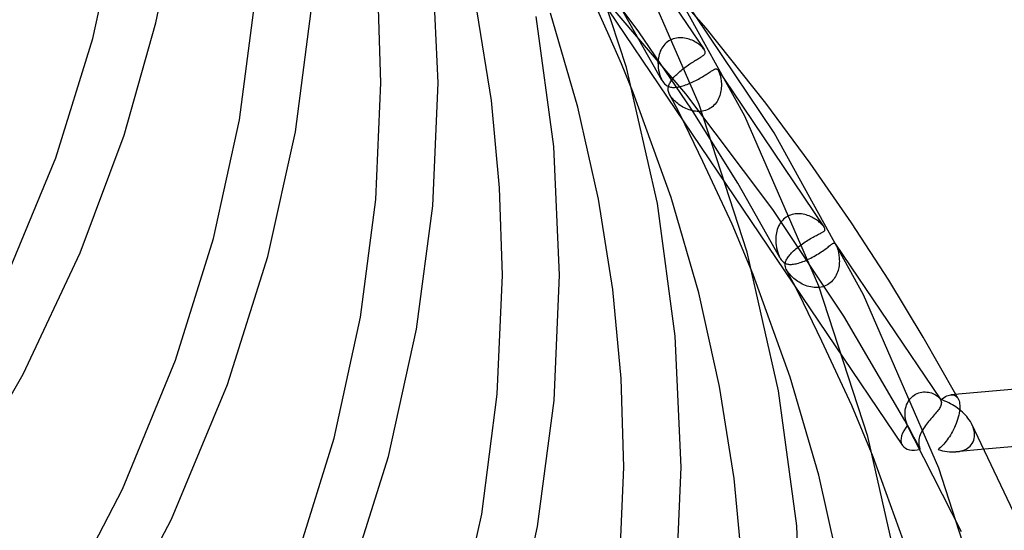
# Model space of a CAD drawing. Header units: millimetres. Extents: x -470 to 470, y -236 to 403.
# Tile 82 of 107: x 359 to 428, y 51 to 87. Entities that reach past the tile are written whole.
import ezdxf

# ---------------------------------------------------------------- set-up
doc = ezdxf.new("R2010")
doc.units = ezdxf.units.MM
doc.layers.add('HIDDEN', color=7, linetype='Continuous')
doc.layers.add('THICK', color=7, linetype='Continuous')

msp = doc.modelspace()

# ---------------------------------------------------------------- linework, layer by layer
at = {"layer": 'HIDDEN'}
for p, q in [((309.564, 221.09), (420.48, 56.95)), ((406.747, 86.118), (397.746, 96.337)), ((405.328, 81.521), (396.997, 91.291)), ((402.047, 85.856), (397.864, 91.467)), ((399.978, 85.585), (399.062, 87.606)), ((403.656, 82.487), (400.736, 87.62)), ((400.831, 83.611), (399.978, 85.585)), ((405.731, 80.456), (402.047, 85.856)), ((404.565, 85.399), (404.454, 85.368)), ((404.677, 85.422), (404.565, 85.399)), ((404.789, 85.437), (404.677, 85.422)), ((404.902, 85.444), (404.789, 85.437)), ((405.015, 85.443), (404.902, 85.444)), ((405.127, 85.435), (405.015, 85.443)), ((405.239, 85.42), (405.127, 85.435)), ((405.349, 85.399), (405.239, 85.42)), ((405.457, 85.373), (405.349, 85.399)), ((403.653, 84.717), (403.595, 84.612)), ((403.718, 84.817), (403.653, 84.717)), ((403.79, 84.911), (403.718, 84.817)), ((403.868, 84.999), (403.79, 84.911)), ((403.954, 85.081), (403.868, 84.999)), ((404.045, 85.155), (403.954, 85.081)), ((404.141, 85.221), (404.045, 85.155)), ((404.242, 85.279), (404.141, 85.221)), ((404.346, 85.327), (404.242, 85.279)), ((404.454, 85.368), (404.346, 85.327)), ((405.562, 85.34), (405.457, 85.373)), ((405.666, 85.303), (405.562, 85.34)), ((405.767, 85.262), (405.666, 85.303)), ((405.864, 85.216), (405.767, 85.262)), ((405.958, 85.167), (405.864, 85.216)), ((406.047, 85.115), (405.958, 85.167)), ((406.131, 85.062), (406.047, 85.115)), ((406.209, 85.008), (406.131, 85.062)), ((406.283, 84.952), (406.209, 85.008)), ((406.35, 84.897), (406.283, 84.952)), ((406.414, 84.841), (406.35, 84.897)), ((406.472, 84.785), (406.414, 84.841)), ((406.525, 84.729), (406.472, 84.785)), ((406.571, 84.674), (406.525, 84.729)), ((403.412, 84.038), (403.396, 83.918)), ((403.435, 84.158), (403.412, 84.038)), ((403.465, 84.275), (403.435, 84.158)), ((403.501, 84.39), (403.465, 84.275)), ((403.545, 84.503), (403.501, 84.39)), ((403.595, 84.612), (403.545, 84.503)), ((406.609, 84.621), (406.571, 84.674)), ((401.649, 81.608), (400.831, 83.611)), ((403.386, 83.798), (403.382, 83.679)), ((403.382, 83.679), (403.383, 83.561)), ((403.383, 83.561), (403.389, 83.446)), ((403.396, 83.918), (403.386, 83.798)), ((403.389, 83.446), (403.401, 83.332)), ((403.401, 83.332), (403.424, 83.18)), ((405.169, 83.295), (405.255, 83.36)), ((403.424, 83.18), (403.454, 83.033)), ((403.454, 83.033), (403.493, 82.889)), ((403.493, 82.889), (403.54, 82.748)), ((403.54, 82.748), (403.594, 82.613)), ((404.442, 82.616), (404.499, 82.682)), ((404.499, 82.682), (404.56, 82.749)), ((404.56, 82.749), (404.624, 82.817)), ((404.624, 82.817), (404.693, 82.885)), ((404.693, 82.885), (404.765, 82.953)), ((404.765, 82.953), (404.84, 83.022)), ((404.84, 83.022), (404.918, 83.091)), ((404.918, 83.091), (405, 83.16)), ((405, 83.16), (405.084, 83.228)), ((405.084, 83.228), (405.169, 83.295)), ((406.317, 82.61), (406.41, 82.664)), ((406.41, 82.664), (406.499, 82.716)), ((406.499, 82.716), (406.586, 82.769)), ((406.586, 82.769), (406.668, 82.82)), ((406.668, 82.82), (406.747, 82.87)), ((406.747, 82.87), (406.821, 82.918)), ((406.821, 82.918), (406.891, 82.964)), ((406.891, 82.964), (406.958, 83.007)), ((406.958, 83.007), (407.02, 83.049)), ((407.02, 83.049), (407.079, 83.088)), ((407.079, 83.088), (407.134, 83.123)), ((407.134, 83.123), (407.184, 83.156)), ((407.184, 83.156), (407.231, 83.184)), ((407.231, 83.184), (407.274, 83.209)), ((407.274, 83.209), (407.314, 83.23)), ((407.314, 83.23), (407.351, 83.246)), ((407.351, 83.246), (407.385, 83.258)), ((407.385, 83.258), (407.417, 83.265)), ((407.417, 83.265), (407.447, 83.266)), ((407.447, 83.266), (407.476, 83.263)), ((407.476, 83.263), (407.505, 83.252)), ((407.505, 83.252), (407.533, 83.234)), ((407.533, 83.234), (407.561, 83.208)), ((407.561, 83.208), (407.588, 83.173)), ((407.588, 83.173), (407.593, 83.165)), ((407.59, 83.17), (408.608, 81.663)), ((407.593, 83.165), (407.598, 83.157)), ((407.598, 83.157), (407.604, 83.149)), ((407.604, 83.149), (407.609, 83.14)), ((407.609, 83.14), (407.614, 83.131)), ((407.614, 83.131), (407.619, 83.121)), ((407.619, 83.121), (407.644, 83.07)), ((407.644, 83.07), (407.669, 83.011)), ((407.669, 83.011), (407.692, 82.946)), ((407.692, 82.946), (407.715, 82.874)), ((407.715, 82.874), (407.736, 82.797)), ((407.736, 82.797), (407.755, 82.716)), ((407.755, 82.716), (407.772, 82.631)), ((403.594, 82.613), (403.655, 82.488)), ((403.655, 82.488), (403.712, 82.391)), ((403.712, 82.391), (403.774, 82.304)), ((403.774, 82.304), (403.839, 82.228)), ((403.839, 82.228), (403.903, 82.166)), ((403.903, 82.166), (403.964, 82.118)), ((403.964, 82.118), (404.022, 82.081)), ((404.022, 82.081), (404.076, 82.053)), ((404.076, 82.053), (404.132, 82.029)), ((404.093, 81.883), (404.098, 81.946)), ((404.098, 81.946), (404.109, 82.011)), ((404.109, 82.011), (404.123, 82.066)), ((404.123, 82.066), (404.141, 82.123)), ((404.132, 82.029), (404.191, 82.01)), ((404.141, 82.123), (404.163, 82.18)), ((404.163, 82.18), (404.19, 82.239)), ((404.19, 82.239), (404.222, 82.3)), ((404.191, 82.01), (404.253, 81.994)), ((404.222, 82.3), (404.257, 82.361)), ((404.253, 81.994), (404.317, 81.983)), ((404.257, 82.361), (404.297, 82.423)), ((404.297, 82.423), (404.341, 82.487)), ((404.317, 81.983), (404.385, 81.976)), ((404.341, 82.487), (404.39, 82.551)), ((404.385, 81.976), (404.456, 81.973)), ((404.39, 82.551), (404.442, 82.616)), ((404.456, 81.973), (404.53, 81.974)), ((404.53, 81.974), (404.607, 81.978)), ((404.607, 81.978), (404.686, 81.987)), ((404.686, 81.987), (404.768, 81.999)), ((404.768, 81.999), (404.853, 82.014)), ((404.853, 82.014), (404.94, 82.033)), ((404.94, 82.033), (405.03, 82.056)), ((405.03, 82.056), (405.122, 82.082)), ((405.122, 82.082), (405.216, 82.112)), ((405.216, 82.112), (405.313, 82.144)), ((405.313, 82.144), (405.411, 82.18)), ((405.411, 82.18), (405.511, 82.219)), ((405.511, 82.219), (405.613, 82.261)), ((405.613, 82.261), (405.716, 82.306)), ((405.716, 82.306), (405.819, 82.353)), ((405.819, 82.353), (405.921, 82.402)), ((405.921, 82.402), (406.022, 82.452)), ((406.022, 82.452), (406.122, 82.504)), ((406.122, 82.504), (406.221, 82.557)), ((406.221, 82.557), (406.317, 82.61)), ((407.772, 82.631), (407.786, 82.543)), ((407.786, 82.543), (407.799, 82.452)), ((407.799, 82.452), (407.808, 82.356)), ((407.808, 82.356), (407.814, 82.256)), ((407.815, 82.048), (407.809, 81.94)), ((407.814, 82.256), (407.817, 82.154)), ((407.817, 82.154), (407.815, 82.048)), ((404.093, 81.82), (404.093, 81.883)), ((404.1, 81.757), (404.093, 81.82)), ((404.113, 81.692), (404.1, 81.757)), ((404.132, 81.625), (404.113, 81.692)), ((404.159, 81.555), (404.132, 81.625)), ((404.194, 81.484), (404.159, 81.555)), ((404.227, 81.424), (404.194, 81.484)), ((404.422, 81.052), (404.194, 81.484)), ((404.266, 81.363), (404.227, 81.424)), ((404.31, 81.301), (404.266, 81.363)), ((404.36, 81.238), (404.31, 81.301)), ((411.41, 73.441), (405.328, 81.521)), ((407.663, 81.294), (407.618, 81.19)), ((407.702, 81.399), (407.663, 81.294)), ((407.734, 81.506), (407.702, 81.399)), ((407.761, 81.614), (407.734, 81.506)), ((407.782, 81.723), (407.761, 81.614)), ((407.798, 81.832), (407.782, 81.723)), ((407.809, 81.94), (407.798, 81.832)), ((404.414, 81.173), (404.36, 81.238)), ((404.473, 81.109), (404.414, 81.173)), ((404.648, 80.62), (404.422, 81.052)), ((404.537, 81.043), (404.473, 81.109)), ((404.606, 80.978), (404.537, 81.043)), ((404.681, 80.912), (404.606, 80.978)), ((404.973, 79.981), (404.648, 80.62)), ((404.761, 80.846), (404.681, 80.912)), ((404.845, 80.782), (404.761, 80.846)), ((404.934, 80.719), (404.845, 80.782)), ((405.028, 80.658), (404.934, 80.719)), ((405.125, 80.6), (405.028, 80.658)), ((405.227, 80.545), (405.125, 80.6)), ((407.122, 80.576), (407.027, 80.512)), ((407.212, 80.648), (407.122, 80.576)), ((407.296, 80.726), (407.212, 80.648)), ((407.374, 80.81), (407.296, 80.726)), ((407.445, 80.899), (407.374, 80.81)), ((407.509, 80.992), (407.445, 80.899)), ((407.567, 81.089), (407.509, 80.992)), ((407.618, 81.19), (407.567, 81.089)), ((406.521, 76.788), (404.973, 79.981)), ((405.332, 80.494), (405.227, 80.545)), ((405.441, 80.447), (405.332, 80.494)), ((405.552, 80.406), (405.441, 80.447)), ((405.666, 80.37), (405.552, 80.406)), ((405.782, 80.34), (405.666, 80.37)), ((408.958, 75.282), (405.731, 80.456)), ((405.898, 80.317), (405.782, 80.34)), ((406.015, 80.301), (405.898, 80.317)), ((406.133, 80.292), (406.015, 80.301)), ((406.252, 80.29), (406.133, 80.292)), ((406.369, 80.297), (406.252, 80.29)), ((406.485, 80.312), (406.369, 80.297)), ((406.599, 80.335), (406.485, 80.312)), ((406.711, 80.367), (406.599, 80.335)), ((406.821, 80.407), (406.711, 80.367)), ((406.926, 80.456), (406.821, 80.407)), ((407.027, 80.512), (406.926, 80.456)), ((408.558, 72.414), (406.521, 76.788)), ((411.912, 70.08), (408.958, 75.282)), ((416.376, 65.979), (411.41, 73.441)), ((412.55, 73.012), (412.448, 72.96)), ((412.655, 73.055), (412.55, 73.012)), ((412.763, 73.089), (412.655, 73.055)), ((412.873, 73.115), (412.763, 73.089)), ((412.984, 73.133), (412.873, 73.115)), ((413.095, 73.144), (412.984, 73.133)), ((413.206, 73.147), (413.095, 73.144)), ((413.317, 73.143), (413.206, 73.147)), ((413.426, 73.132), (413.317, 73.143)), ((413.535, 73.115), (413.426, 73.132)), ((413.642, 73.092), (413.535, 73.115)), ((413.746, 73.064), (413.642, 73.092)), ((413.848, 73.032), (413.746, 73.064)), ((413.946, 72.996), (413.848, 73.032)), ((414.041, 72.956), (413.946, 72.996)), ((410.038, 68.888), (408.558, 72.414)), ((411.873, 72.384), (411.817, 72.278)), ((411.936, 72.486), (411.873, 72.384)), ((412.007, 72.583), (411.936, 72.486)), ((412.083, 72.673), (412.007, 72.583)), ((412.166, 72.756), (412.083, 72.673)), ((412.254, 72.832), (412.166, 72.756)), ((412.348, 72.9), (412.254, 72.832)), ((412.448, 72.96), (412.348, 72.9)), ((414.133, 72.913), (414.041, 72.956)), ((414.221, 72.867), (414.133, 72.913)), ((414.305, 72.819), (414.221, 72.867)), ((414.385, 72.77), (414.305, 72.819)), ((414.461, 72.719), (414.385, 72.77)), ((414.532, 72.668), (414.461, 72.719)), ((414.6, 72.617), (414.532, 72.668)), ((414.664, 72.565), (414.6, 72.617)), ((414.723, 72.514), (414.664, 72.565)), ((414.777, 72.464), (414.723, 72.514)), ((414.827, 72.414), (414.777, 72.464)), ((414.874, 72.365), (414.827, 72.414)), ((414.916, 72.317), (414.874, 72.365)), ((414.954, 72.27), (414.916, 72.317)), ((411.642, 71.695), (411.627, 71.572)), ((411.663, 71.817), (411.642, 71.695)), ((411.692, 71.936), (411.663, 71.817)), ((411.727, 72.053), (411.692, 71.936)), ((411.769, 72.167), (411.727, 72.053)), ((411.817, 72.278), (411.769, 72.167)), ((414.986, 72.226), (414.954, 72.27)), ((411.618, 71.448), (411.615, 71.324)), ((411.615, 71.324), (411.618, 71.2)), ((411.627, 71.572), (411.618, 71.448)), ((411.618, 71.2), (411.627, 71.076)), ((411.627, 71.076), (411.64, 70.955)), ((411.64, 70.955), (411.671, 70.773)), ((413.291, 70.901), (413.385, 70.972)), ((413.385, 70.972), (413.482, 71.04)), ((415.395, 70.914), (415.448, 70.956)), ((415.448, 70.956), (415.496, 70.994)), ((415.496, 70.994), (415.541, 71.027)), ((415.541, 71.027), (415.581, 71.054)), ((415.581, 71.054), (415.617, 71.076)), ((415.617, 71.076), (415.65, 71.09)), ((415.65, 71.09), (415.68, 71.097)), ((415.68, 71.097), (415.707, 71.096)), ((415.707, 71.096), (415.723, 71.092)), ((415.723, 71.092), (415.738, 71.085)), ((415.738, 71.085), (415.752, 71.076)), ((415.752, 71.076), (415.765, 71.064)), ((415.765, 71.064), (415.777, 71.051)), ((415.777, 71.051), (415.788, 71.037)), ((415.788, 71.037), (415.799, 71.022)), ((415.799, 71.022), (415.803, 71.015)), ((415.803, 71.015), (415.808, 71.008)), ((415.808, 71.008), (415.813, 71)), ((415.813, 71), (415.817, 70.992)), ((415.817, 70.992), (415.822, 70.983)), ((415.822, 70.983), (415.827, 70.974)), ((415.827, 70.974), (415.84, 70.95)), ((415.84, 70.95), (415.853, 70.923)), ((411.671, 70.773), (411.711, 70.601)), ((411.711, 70.601), (411.759, 70.44)), ((411.759, 70.44), (411.812, 70.294)), ((411.812, 70.294), (411.864, 70.173)), ((412.552, 70.21), (412.606, 70.275)), ((412.606, 70.275), (412.664, 70.341)), ((412.664, 70.341), (412.727, 70.408)), ((412.727, 70.408), (412.795, 70.477)), ((412.795, 70.477), (412.867, 70.546)), ((412.867, 70.546), (412.944, 70.616)), ((412.944, 70.616), (413.025, 70.687)), ((413.025, 70.687), (413.11, 70.759)), ((413.11, 70.759), (413.2, 70.831)), ((413.2, 70.831), (413.291, 70.901)), ((414.391, 70.222), (414.499, 70.285)), ((414.499, 70.285), (414.603, 70.349)), ((414.603, 70.349), (414.703, 70.412)), ((414.703, 70.412), (414.8, 70.475)), ((414.8, 70.475), (414.891, 70.537)), ((414.891, 70.537), (414.978, 70.598)), ((414.978, 70.598), (415.06, 70.657)), ((415.06, 70.657), (415.137, 70.714)), ((415.137, 70.714), (415.209, 70.768)), ((415.209, 70.768), (415.276, 70.82)), ((415.276, 70.82), (415.338, 70.869)), ((415.338, 70.869), (415.395, 70.914)), ((415.853, 70.923), (415.865, 70.894)), ((415.865, 70.894), (415.879, 70.862)), ((415.879, 70.862), (415.892, 70.829)), ((415.892, 70.829), (415.905, 70.793)), ((415.905, 70.793), (415.917, 70.756)), ((415.917, 70.756), (415.93, 70.717)), ((415.93, 70.717), (415.942, 70.677)), ((415.942, 70.677), (415.954, 70.636)), ((415.954, 70.636), (415.975, 70.557)), ((415.975, 70.557), (415.994, 70.475)), ((415.994, 70.475), (416.012, 70.39)), ((416.012, 70.39), (416.027, 70.303)), ((416.027, 70.303), (416.04, 70.214)), ((411.864, 70.173), (411.913, 70.077)), ((411.913, 70.077), (411.959, 69.998)), ((411.959, 69.998), (412.003, 69.932)), ((412.003, 69.932), (412.048, 69.872)), ((412.048, 69.872), (412.095, 69.82)), ((412.095, 69.82), (412.143, 69.774)), ((412.143, 69.774), (412.191, 69.735)), ((412.191, 69.735), (412.241, 69.702)), ((412.241, 69.702), (412.291, 69.675)), ((412.268, 69.58), (412.274, 69.659)), ((412.273, 69.502), (412.268, 69.58)), ((412.274, 69.659), (412.291, 69.741)), ((412.291, 69.741), (412.307, 69.795)), ((412.291, 69.675), (412.342, 69.653)), ((412.307, 69.795), (412.328, 69.85)), ((412.328, 69.85), (412.354, 69.906)), ((412.342, 69.653), (412.396, 69.635)), ((412.354, 69.906), (412.384, 69.965)), ((412.384, 69.965), (412.419, 70.024)), ((412.396, 69.635), (412.452, 69.621)), ((412.419, 70.024), (412.459, 70.085)), ((412.452, 69.621), (412.511, 69.611)), ((412.459, 70.085), (412.503, 70.147)), ((412.503, 70.147), (412.552, 70.21)), ((412.511, 69.611), (412.575, 69.605)), ((412.575, 69.605), (412.642, 69.603)), ((412.642, 69.603), (412.713, 69.604)), ((412.713, 69.604), (412.788, 69.61)), ((412.788, 69.61), (412.867, 69.62)), ((412.867, 69.62), (412.95, 69.634)), ((412.95, 69.634), (413.036, 69.652)), ((413.036, 69.652), (413.126, 69.673)), ((413.126, 69.673), (413.218, 69.699)), ((413.218, 69.699), (413.314, 69.729)), ((413.314, 69.729), (413.414, 69.762)), ((413.414, 69.762), (413.516, 69.8)), ((413.516, 69.8), (413.621, 69.841)), ((413.621, 69.841), (413.728, 69.886)), ((413.728, 69.886), (413.837, 69.935)), ((413.837, 69.935), (413.948, 69.987)), ((413.948, 69.987), (414.06, 70.042)), ((414.06, 70.042), (414.172, 70.1)), ((414.172, 70.1), (414.282, 70.16)), ((414.282, 70.16), (414.391, 70.222)), ((416.04, 70.214), (416.05, 70.121)), ((416.053, 69.611), (416.041, 69.503)), ((416.05, 70.121), (416.058, 70.025)), ((416.061, 69.718), (416.053, 69.611)), ((416.058, 70.025), (416.063, 69.926)), ((416.064, 69.823), (416.061, 69.718)), ((416.063, 69.926), (416.064, 69.823)), ((412.288, 69.423), (412.273, 69.502)), ((412.316, 69.339), (412.288, 69.423)), ((412.357, 69.25), (412.316, 69.339)), ((412.402, 69.171), (412.357, 69.25)), ((412.613, 68.766), (412.36, 69.244)), ((412.458, 69.088), (412.402, 69.171)), ((412.523, 69.002), (412.458, 69.088)), ((412.594, 68.918), (412.523, 69.002)), ((412.666, 68.839), (412.594, 68.918)), ((415.898, 68.961), (415.851, 68.858)), ((415.938, 69.067), (415.898, 68.961)), ((415.972, 69.175), (415.938, 69.067)), ((416.001, 69.283), (415.972, 69.175)), ((416.024, 69.393), (416.001, 69.283)), ((416.041, 69.503), (416.024, 69.393)), ((412.863, 68.288), (412.613, 68.766)), ((412.74, 68.764), (412.666, 68.839)), ((412.814, 68.694), (412.74, 68.764)), ((412.893, 68.624), (412.814, 68.694)), ((413.227, 67.573), (412.863, 68.288)), ((412.978, 68.555), (412.893, 68.624)), ((413.068, 68.486), (412.978, 68.555)), ((413.163, 68.419), (413.068, 68.486)), ((413.263, 68.354), (413.163, 68.419)), ((413.367, 68.292), (413.263, 68.354)), ((413.476, 68.234), (413.367, 68.292)), ((413.589, 68.181), (413.476, 68.234)), ((413.704, 68.132), (413.589, 68.181)), ((415.233, 68.183), (415.128, 68.129)), ((415.332, 68.246), (415.233, 68.183)), ((415.427, 68.316), (415.332, 68.246)), ((415.514, 68.394), (415.427, 68.316)), ((415.595, 68.477), (415.514, 68.394)), ((415.669, 68.565), (415.595, 68.477)), ((415.736, 68.659), (415.669, 68.565)), ((415.797, 68.757), (415.736, 68.659)), ((415.851, 68.858), (415.797, 68.757)), ((414.846, 64.229), (413.227, 67.573)), ((413.822, 68.09), (413.704, 68.132)), ((413.941, 68.055), (413.822, 68.09)), ((414.061, 68.026), (413.941, 68.055)), ((414.183, 68.004), (414.061, 68.026)), ((414.305, 67.99), (414.183, 68.004)), ((414.427, 67.984), (414.305, 67.99)), ((414.549, 67.986), (414.427, 67.984)), ((414.669, 67.997), (414.549, 67.986)), ((414.788, 68.016), (414.669, 67.997)), ((414.905, 68.045), (414.788, 68.016)), ((415.019, 68.082), (414.905, 68.045)), ((415.128, 68.129), (415.019, 68.082)), ((420.641, 58.708), (416.376, 65.979)), ((416.927, 59.751), (414.846, 64.229)), ((421.502, 60.584), (421.613, 60.626)), ((421.613, 60.626), (421.727, 60.658)), ((421.727, 60.658), (421.841, 60.679)), ((421.841, 60.679), (421.956, 60.691)), ((421.956, 60.691), (422.069, 60.693)), ((422.069, 60.693), (422.182, 60.686)), ((422.182, 60.686), (422.292, 60.671)), ((422.292, 60.671), (422.399, 60.648)), ((422.399, 60.648), (422.501, 60.619)), ((422.501, 60.619), (422.6, 60.583)), ((420.821, 59.905), (420.879, 60.017)), ((420.879, 60.017), (420.945, 60.122)), ((420.945, 60.122), (421.02, 60.221)), ((421.02, 60.221), (421.103, 60.313)), ((421.103, 60.313), (421.195, 60.396)), ((421.195, 60.396), (421.292, 60.469)), ((421.292, 60.469), (421.395, 60.531)), ((421.395, 60.531), (421.502, 60.584)), ((422.6, 60.583), (422.693, 60.542)), ((422.693, 60.542), (422.78, 60.495)), ((422.78, 60.495), (422.861, 60.445)), ((422.861, 60.445), (422.934, 60.39)), ((422.934, 60.39), (423, 60.333)), ((423, 60.333), (423.057, 60.273)), ((423.057, 60.273), (423.105, 60.211)), ((423.867, 60.491), (423.952, 60.493)), ((423.952, 60.493), (424.034, 60.484)), ((424.034, 60.484), (424.112, 60.461)), ((424.112, 60.461), (424.185, 60.425)), ((424.185, 60.425), (424.253, 60.375)), ((424.236, 60.471), (424.208, 60.521)), ((424.263, 60.422), (424.236, 60.471)), ((424.253, 60.375), (424.314, 60.31)), ((424.29, 60.372), (424.263, 60.422)), ((424.317, 60.323), (424.29, 60.372)), ((424.314, 60.31), (424.368, 60.228)), ((424.344, 60.273), (424.317, 60.323)), ((424.371, 60.224), (424.344, 60.273)), ((424.368, 60.228), (424.404, 60.154)), ((424.404, 60.154), (424.434, 60.069)), ((424.434, 60.069), (424.458, 59.975)), ((424.458, 59.975), (424.475, 59.871)), ((418.431, 56.153), (416.927, 59.751)), ((420.66, 59.169), (420.666, 59.295)), ((420.666, 59.295), (420.679, 59.421)), ((420.679, 59.421), (420.701, 59.546)), ((420.701, 59.546), (420.732, 59.668)), ((420.732, 59.668), (420.772, 59.788)), ((420.772, 59.788), (420.821, 59.905)), ((424.465, 59.362), (424.442, 59.218)), ((424.48, 59.502), (424.465, 59.362)), ((424.475, 59.871), (424.484, 59.758)), ((424.486, 59.636), (424.48, 59.502)), ((424.484, 59.758), (424.486, 59.636)), ((424.599, 50.915), (420.641, 58.708)), ((420.663, 59.043), (420.66, 59.169)), ((420.669, 58.971), (420.663, 59.043)), ((420.677, 58.898), (420.669, 58.971)), ((420.688, 58.827), (420.677, 58.898)), ((420.701, 58.756), (420.688, 58.827)), ((420.717, 58.686), (420.701, 58.756)), ((420.735, 58.618), (420.717, 58.686)), ((420.756, 58.551), (420.735, 58.618)), ((420.78, 58.485), (420.756, 58.551)), ((424.282, 58.624), (424.227, 58.478)), ((424.331, 58.772), (424.282, 58.624)), ((424.375, 58.921), (424.331, 58.772)), ((424.412, 59.07), (424.375, 58.921)), ((424.442, 59.218), (424.412, 59.07)), ((420.806, 58.421), (420.78, 58.485)), ((420.834, 58.36), (420.806, 58.421)), ((420.984, 58.082), (420.834, 58.359)), ((421.134, 57.805), (420.984, 58.082)), ((421.815, 57.911), (421.762, 57.801)), ((421.876, 58.023), (421.815, 57.911)), ((421.943, 58.134), (421.876, 58.023)), ((423.973, 57.93), (423.903, 57.803)), ((424.041, 58.061), (423.973, 57.93)), ((424.107, 58.196), (424.041, 58.061)), ((424.169, 58.335), (424.107, 58.196)), ((424.227, 58.478), (424.169, 58.335)), ((425.36, 58.367), (425.297, 58.495)), ((425.415, 58.235), (425.36, 58.367)), ((425.458, 58.103), (425.415, 58.235)), ((425.491, 57.97), (425.458, 58.103)), ((425.512, 57.838), (425.491, 57.97)), ((421.282, 57.529), (421.134, 57.805)), ((421.43, 57.253), (421.282, 57.529)), ((421.578, 56.975), (421.43, 57.253)), ((421.617, 57.265), (421.614, 57.207)), ((421.614, 57.207), (421.614, 57.149)), ((421.628, 57.37), (421.617, 57.265)), ((421.649, 57.477), (421.628, 57.37)), ((421.678, 57.584), (421.649, 57.477)), ((421.716, 57.692), (421.678, 57.584)), ((421.762, 57.801), (421.716, 57.692)), ((423.528, 57.243), (423.45, 57.146)), ((423.605, 57.345), (423.528, 57.243)), ((423.681, 57.452), (423.605, 57.345)), ((423.757, 57.564), (423.681, 57.452)), ((423.83, 57.682), (423.757, 57.564)), ((423.903, 57.803), (423.83, 57.682)), ((425.357, 57.1), (425.416, 57.206)), ((425.416, 57.206), (425.462, 57.322)), ((425.462, 57.322), (425.495, 57.444)), ((425.495, 57.444), (425.515, 57.573)), ((425.52, 57.707), (425.512, 57.838)), ((425.515, 57.573), (425.52, 57.707)), ((421.725, 56.695), (421.578, 56.975)), ((421.614, 57.149), (421.618, 57.091)), ((421.618, 57.091), (421.624, 57.034)), ((421.624, 57.034), (421.633, 56.977)), ((421.633, 56.977), (421.645, 56.92)), ((421.645, 56.92), (421.661, 56.863)), ((421.661, 56.863), (421.679, 56.807)), ((421.679, 56.807), (421.701, 56.751)), ((421.701, 56.751), (421.725, 56.695)), ((423.055, 56.736), (422.977, 56.67)), ((422.977, 56.67), (423.133, 56.623)), ((423.134, 56.808), (423.055, 56.736)), ((423.133, 56.623), (423.29, 56.583)), ((423.213, 56.884), (423.134, 56.808)), ((423.293, 56.966), (423.213, 56.884)), ((423.29, 56.583), (423.447, 56.55)), ((423.371, 57.053), (423.293, 56.966)), ((423.45, 57.146), (423.371, 57.053)), ((423.447, 56.55), (423.603, 56.525)), ((423.603, 56.525), (423.758, 56.508)), ((423.758, 56.508), (423.912, 56.499)), ((423.912, 56.499), (424.064, 56.498)), ((424.064, 56.498), (424.214, 56.506)), ((424.214, 56.506), (424.34, 56.52)), ((426.235, 56.684), (424.222, 56.507)), ((424.34, 56.52), (424.464, 56.541)), ((424.464, 56.541), (424.585, 56.57)), ((424.585, 56.57), (424.702, 56.606)), ((424.702, 56.606), (424.815, 56.65)), ((424.815, 56.65), (424.923, 56.703)), ((424.923, 56.703), (425.025, 56.764)), ((425.025, 56.764), (425.121, 56.834)), ((425.121, 56.834), (425.209, 56.914)), ((425.209, 56.914), (425.288, 57.002)), ((425.288, 57.002), (425.357, 57.1))]:
    msp.add_line(p, q, dxfattribs=at)
for start_param, end_param in [(-1.093925, -0.055989), (-0.055989, 0), (0, 0.981948)]:
    msp.add_ellipse((422.137, 58.07), major_axis=(-1.657, -1.12), ratio=0.545933, start_param=start_param, end_param=end_param, dxfattribs=at)
at = {"layer": 'THICK'}
for p, q in [((368.27, 86.479), (369.813, 94.172)), ((363.865, 85.381), (365.642, 93.48)), ((401.183, 83.36), (397.873, 93.498)), ((400.746, 93.298), (406.61, 84.62)), ((406.255, 80.786), (401.161, 92.467)), ((388, 82.286), (387.605, 91.092)), ((409.457, 79.973), (403.318, 91.08)), ((411.507, 78.8), (403.894, 90.131)), ((384, 82.286), (383.81, 88.26)), ((374.112, 79.7), (375.156, 87.73)), ((378.027, 78.866), (379.135, 87.313)), ((391.727, 81.065), (390.742, 87.254)), ((396.098, 77.843), (394.872, 86.926)), ((397.78, 80.592), (395.873, 87.15)), ((366.037, 78.64), (368.27, 86.479)), ((410.915, 80.879), (406.747, 86.118)), ((361.258, 77.053), (363.865, 85.381)), ((406.222, 83.993), (406.285, 84.031)), ((406.285, 84.031), (406.345, 84.068)), ((406.345, 84.068), (406.401, 84.103)), ((406.401, 84.103), (406.453, 84.137)), ((406.453, 84.137), (406.499, 84.169)), ((406.499, 84.169), (406.541, 84.2)), ((406.541, 84.2), (406.578, 84.231)), ((406.578, 84.231), (406.61, 84.261)), ((406.616, 84.611), (406.609, 84.621)), ((406.61, 84.261), (406.636, 84.291)), ((406.622, 84.602), (406.616, 84.611)), ((406.628, 84.592), (406.622, 84.602)), ((406.634, 84.583), (406.628, 84.592)), ((406.639, 84.573), (406.634, 84.583)), ((406.636, 84.291), (406.658, 84.322)), ((406.644, 84.564), (406.639, 84.573)), ((406.667, 84.515), (406.644, 84.564)), ((406.658, 84.322), (406.674, 84.356)), ((406.68, 84.47), (406.667, 84.515)), ((406.674, 84.356), (406.683, 84.391)), ((406.686, 84.429), (406.68, 84.47)), ((406.683, 84.391), (406.686, 84.429)), ((403.344, 73.852), (401.183, 83.36)), ((405.255, 83.36), (405.343, 83.425)), ((405.343, 83.425), (405.431, 83.488)), ((405.431, 83.488), (405.519, 83.549)), ((405.519, 83.549), (405.605, 83.608)), ((405.605, 83.608), (405.69, 83.664)), ((405.69, 83.664), (405.774, 83.718)), ((405.774, 83.718), (405.855, 83.769)), ((405.855, 83.769), (405.934, 83.819)), ((405.934, 83.819), (406.011, 83.866)), ((406.011, 83.866), (406.084, 83.91)), ((406.084, 83.91), (406.155, 83.952)), ((406.155, 83.952), (406.222, 83.993)), ((383.649, 74.129), (384, 82.286)), ((387.627, 73.706), (388, 82.286)), ((404.304, 74.282), (401.649, 81.608)), ((408.608, 81.663), (414.986, 72.225)), ((392.308, 74.946), (391.727, 81.065)), ((399.218, 74.159), (397.78, 80.592)), ((409.617, 70.466), (406.255, 80.786)), ((414.013, 76.685), (410.915, 80.879)), ((414.636, 68.075), (409.457, 79.973)), ((372.296, 71.417), (374.112, 79.7)), ((362.961, 70.412), (366.037, 78.64)), ((376.101, 70.164), (378.027, 78.866)), ((417.753, 67.479), (411.507, 78.8)), ((396.5, 68.863), (396.098, 77.843)), ((357.635, 68.261), (361.258, 77.053)), ((416.904, 72.516), (414.013, 76.685)), ((392.5, 68.862), (392.308, 74.946)), ((382.582, 65.921), (383.649, 74.129)), ((386.495, 65.074), (387.627, 73.706)), ((400.216, 67.86), (399.218, 74.159)), ((404.591, 64.594), (403.344, 73.852)), ((406.237, 67.609), (404.304, 74.282)), ((419.517, 68.499), (416.904, 72.516)), ((414.393, 71.593), (414.471, 71.634)), ((414.471, 71.634), (414.546, 71.672)), ((414.546, 71.672), (414.616, 71.708)), ((414.616, 71.708), (414.681, 71.74)), ((414.681, 71.74), (414.742, 71.771)), ((414.742, 71.771), (414.797, 71.8)), ((414.797, 71.8), (414.847, 71.827)), ((414.847, 71.827), (414.893, 71.853)), ((414.893, 71.853), (414.933, 71.878)), ((414.933, 71.878), (414.967, 71.902)), ((414.967, 71.902), (414.996, 71.926)), ((414.992, 72.215), (414.986, 72.226)), ((414.999, 72.206), (414.992, 72.215)), ((414.996, 71.926), (415.02, 71.95)), ((415.005, 72.196), (414.999, 72.206)), ((415.01, 72.186), (415.005, 72.196)), ((415.016, 72.177), (415.01, 72.186)), ((415.021, 72.168), (415.016, 72.177)), ((415.02, 71.95), (415.039, 71.977)), ((415.043, 72.119), (415.021, 72.168)), ((415.039, 71.977), (415.052, 72.006)), ((415.055, 72.076), (415.043, 72.119)), ((415.052, 72.006), (415.057, 72.039)), ((415.057, 72.039), (415.055, 72.076)), ((369.633, 62.901), (372.296, 71.417)), ((413.482, 71.04), (413.577, 71.107)), ((413.577, 71.107), (413.673, 71.171)), ((413.673, 71.171), (413.769, 71.233)), ((413.769, 71.233), (413.864, 71.293)), ((413.864, 71.293), (413.958, 71.349)), ((413.958, 71.349), (414.05, 71.404)), ((414.05, 71.404), (414.14, 71.456)), ((414.14, 71.456), (414.227, 71.504)), ((414.227, 71.504), (414.312, 71.55)), ((414.312, 71.55), (414.393, 71.593)), ((415.799, 71.022), (423.107, 60.207)), ((358.984, 61.929), (362.961, 70.412)), ((411.815, 60.778), (409.617, 70.466)), ((373.279, 61.222), (376.101, 70.164)), ((392.142, 60.529), (392.5, 68.862)), ((396.119, 60.1), (396.5, 68.863)), ((412.635, 61.72), (410.038, 68.888)), ((421.937, 64.521), (419.517, 68.499)), ((400.805, 61.632), (400.216, 67.86)), ((407.694, 61.063), (406.237, 67.609)), ((418.052, 57.572), (414.636, 68.075)), ((423.016, 55.364), (417.753, 67.479)), ((380.727, 57.454), (382.582, 65.921)), ((384.527, 56.181), (386.495, 65.074)), ((405, 55.439), (404.591, 64.594)), ((424.208, 60.521), (421.937, 64.521)), ((460.53, 63.717), (423.871, 60.491)), ((365.931, 53.91), (369.633, 62.901)), ((353.699, 52.708), (358.984, 61.929)), ((401, 55.439), (400.805, 61.632)), ((414.631, 54.87), (412.635, 61.72)), ((369.365, 51.81), (373.279, 61.222)), ((408.705, 54.655), (407.694, 61.063)), ((413.084, 51.345), (411.815, 60.778)), ((391.053, 52.142), (392.142, 60.529)), ((394.963, 51.284), (396.119, 60.1)), ((423.105, 60.211), (423.111, 60.201)), ((423.111, 60.201), (423.117, 60.192)), ((423.117, 60.192), (423.123, 60.182)), ((423.123, 60.182), (423.129, 60.172)), ((423.129, 60.172), (423.134, 60.163)), ((423.134, 60.163), (423.14, 60.153)), ((423.14, 60.153), (423.171, 60.083)), ((423.171, 60.083), (423.19, 60.014)), ((423.174, 60.156), (423.28, 60.237)), ((423.311, 60.109), (423.174, 60.156)), ((423.19, 60.014), (423.198, 59.945)), ((423.198, 59.945), (423.196, 59.878)), ((423.28, 60.237), (423.385, 60.307)), ((423.446, 60.057), (423.311, 60.109)), ((423.385, 60.307), (423.487, 60.366)), ((423.58, 60), (423.446, 60.057)), ((423.487, 60.366), (423.587, 60.414)), ((423.712, 59.938), (423.58, 60)), ((423.587, 60.414), (423.684, 60.451)), ((423.684, 60.451), (423.777, 60.477)), ((423.842, 59.871), (423.712, 59.938)), ((423.777, 60.477), (423.867, 60.491)), ((422.841, 59.25), (422.774, 59.17)), ((422.905, 59.327), (422.841, 59.25)), ((422.963, 59.401), (422.905, 59.327)), ((423.016, 59.474), (422.963, 59.401)), ((423.064, 59.544), (423.016, 59.474)), ((423.104, 59.612), (423.064, 59.544)), ((423.139, 59.68), (423.104, 59.612)), ((423.165, 59.745), (423.139, 59.68)), ((423.185, 59.811), (423.165, 59.745)), ((423.196, 59.878), (423.185, 59.811)), ((423.969, 59.8), (423.842, 59.871)), ((424.094, 59.724), (423.969, 59.8)), ((424.216, 59.645), (424.094, 59.724)), ((424.334, 59.561), (424.216, 59.645)), ((424.449, 59.474), (424.334, 59.561)), ((424.56, 59.383), (424.449, 59.474)), ((424.669, 59.287), (424.56, 59.383)), ((424.774, 59.186), (424.669, 59.287)), ((460.922, 59.736), (426.235, 56.684)), ((422.232, 58.536), (422.154, 58.436)), ((422.311, 58.634), (422.232, 58.536)), ((422.391, 58.729), (422.311, 58.634)), ((422.47, 58.822), (422.391, 58.729)), ((422.55, 58.913), (422.47, 58.822)), ((422.627, 59.002), (422.55, 58.913)), ((422.702, 59.088), (422.627, 59.002)), ((422.774, 59.17), (422.702, 59.088)), ((424.875, 59.082), (424.774, 59.186)), ((424.971, 58.972), (424.875, 59.082)), ((425.062, 58.859), (424.971, 58.972)), ((425.147, 58.741), (425.062, 58.859)), ((425.226, 58.62), (425.147, 58.741)), ((425.297, 58.495), (425.226, 58.62)), ((422.01, 58.235), (421.943, 58.134)), ((422.08, 58.336), (422.01, 58.235)), ((422.154, 58.436), (422.08, 58.336)), ((430.301, 47.973), (425.302, 58.487)), ((378.007, 48.75), (380.727, 57.454)), ((420.286, 47.705), (418.052, 57.572)), ((381.643, 47.043), (384.527, 56.181)), ((421.061, 48.868), (418.431, 56.153)), ((400.634, 46.929), (401, 55.439)), ((404.612, 46.495), (405, 55.439)), ((426.486, 44.679), (423.016, 55.364)), ((409.302, 48.318), (408.705, 54.655)), ((416.136, 48.149), (414.631, 54.87)), ((360.986, 44.404), (365.931, 53.91)), ((364.129, 41.851), (369.365, 51.81)), ((389.159, 43.492), (391.053, 52.142)), ((392.954, 42.201), (394.963, 51.284)), ((413.5, 42.016), (413.084, 51.345))]:
    msp.add_line(p, q, dxfattribs=at)

doc.saveas('drawing.dxf')
